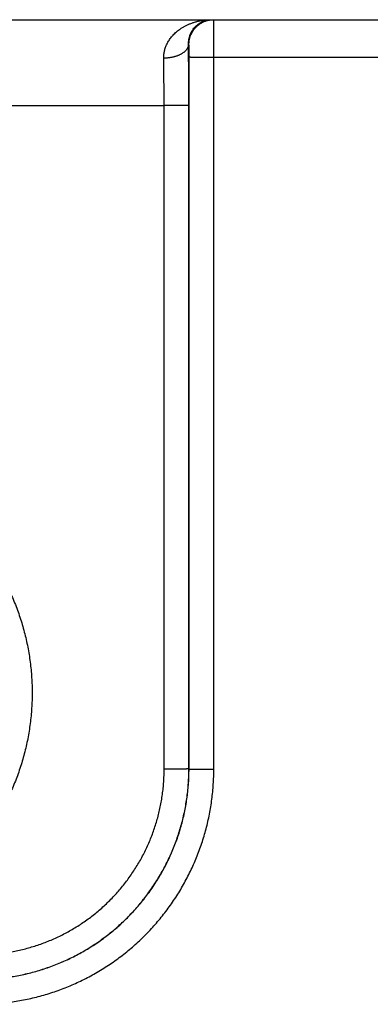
# Model space of a CAD drawing. Header units: inches. Extents: x 0 to 34, y 0 to 22.
# Tile 68 of 152: x 23.028 to 23.312, y 8.379 to 9.174. Entities that reach past the tile are written whole.
import ezdxf

# ---------------------------------------------------------------- set-up
doc = ezdxf.new("R2010")
doc.units = ezdxf.units.IN
doc.header["$LTSCALE"] = 1.87
doc.header["$MEASUREMENT"] = 0
doc.layers.get('0').update_dxf_attribs({"linetype": 'CONTINUOUS'})

msp = doc.modelspace()

# ---------------------------------------------------------------- linework, layer by layer
at = {"color": 7, "linetype": 'CONTINUOUS'}
for p, q in [((16.7548, 9.17443), (24.46884, 9.17443)), ((23.16512, 9.15443), (23.16477, 9.15443)), ((23.16521, 8.569), (23.16529, 9.14434)), ((23.1852, 8.56883), (23.18529, 9.14417)), ((23.18529, 9.14417), (23.43432, 9.14417)), ((22.54456, 9.10504), (23.14504, 9.10504)), ((23.14512, 8.56891), (23.14504, 9.10504)), ((23.16512, 8.56909), (23.16504, 9.10521)), ((23.16521, 8.569), (23.16512, 8.56909))]:
    msp.add_line(p, q, dxfattribs=at)
for points, knots in [([(23.14478, 9.14332), (23.14477, 9.14376), (23.14478, 9.14464), (23.14487, 9.14597), (23.14503, 9.14731), (23.14527, 9.14867), (23.14559, 9.15004), (23.146, 9.15143), (23.1465, 9.15282), (23.1471, 9.15423), (23.1478, 9.15564), (23.1486, 9.15706), (23.14952, 9.15848), (23.15055, 9.15989), (23.15171, 9.16128), (23.15299, 9.16266), (23.1544, 9.16401), (23.15594, 9.16533), (23.15762, 9.1666), (23.15943, 9.16781), (23.16138, 9.16895), (23.16345, 9.17002), (23.16564, 9.171), (23.16796, 9.17188), (23.17037, 9.17264), (23.17288, 9.17328), (23.17546, 9.17379), (23.1781, 9.17416), (23.18078, 9.17438), (23.18257, 9.17443), (23.18348, 9.17443)], [0, 0, 0, 0, 0.023892, 0.048044, 0.07256, 0.097538, 0.12307, 0.149244, 0.176142, 0.203837, 0.232408, 0.261944, 0.292521, 0.324205, 0.357071, 0.391191, 0.426615, 0.46338, 0.501538, 0.5411, 0.582046, 0.624368, 0.668013, 0.712892, 0.758907, 0.8059, 0.85368, 0.902064, 0.950893, 1, 1, 1, 1]), ([(23.16477, 9.15443), (23.16476, 9.15481), (23.16477, 9.15558), (23.16484, 9.15676), (23.16498, 9.15796), (23.16521, 9.15919), (23.16552, 9.16045), (23.16593, 9.16173), (23.16643, 9.16302), (23.16705, 9.16431), (23.16779, 9.16559), (23.16864, 9.16685), (23.16963, 9.16808), (23.17074, 9.16925), (23.17198, 9.17035), (23.17334, 9.17136), (23.17483, 9.17225), (23.17642, 9.17302), (23.1781, 9.17364), (23.17985, 9.17409), (23.18165, 9.17437), (23.18287, 9.17443), (23.18348, 9.17443)], [0, 0, 0, 0, 0.037436, 0.075945, 0.115653, 0.15667, 0.199094, 0.242973, 0.28835, 0.335237, 0.38362, 0.433545, 0.484966, 0.537864, 0.592166, 0.647766, 0.704564, 0.762389, 0.821082, 0.880366, 0.940055, 1, 1, 1, 1]), ([(23.16512, 9.15443), (23.16512, 9.1548), (23.16514, 9.15555), (23.16523, 9.15667), (23.16539, 9.15778), (23.16561, 9.15888), (23.16589, 9.15997), (23.16623, 9.16104), (23.16663, 9.16209), (23.16709, 9.16311), (23.1676, 9.16411), (23.16817, 9.16507), (23.1688, 9.16601), (23.16947, 9.16691), (23.1702, 9.16776), (23.17097, 9.16858), (23.17178, 9.16935), (23.17264, 9.17007), (23.17354, 9.17075), (23.17447, 9.17137), (23.17544, 9.17194), (23.17643, 9.17246), (23.17746, 9.17292), (23.17851, 9.17332), (23.17958, 9.17366), (23.18066, 9.17394), (23.18176, 9.17416), (23.18288, 9.17431), (23.18399, 9.17441), (23.18474, 9.17443), (23.18512, 9.17443)], [0, 0, 0, 0, 0.035717, 0.071433, 0.107149, 0.142866, 0.178582, 0.214298, 0.250014, 0.28573, 0.321446, 0.357162, 0.392877, 0.428592, 0.464307, 0.500022, 0.535736, 0.57145, 0.607164, 0.642877, 0.67859, 0.714303, 0.750016, 0.785728, 0.821441, 0.857153, 0.892865, 0.928576, 0.964288, 1, 1, 1, 1]), ([(23.18529, 9.14417), (23.18529, 9.14468), (23.18529, 9.14569), (23.18529, 9.14722), (23.18529, 9.14873), (23.18529, 9.15024), (23.18528, 9.15172), (23.18528, 9.15319), (23.18528, 9.15464), (23.18528, 9.15606), (23.18527, 9.15746), (23.18527, 9.15882), (23.18526, 9.16014), (23.18526, 9.16142), (23.18525, 9.16265), (23.18525, 9.16384), (23.18524, 9.16498), (23.18524, 9.16607), (23.18523, 9.1671), (23.18522, 9.16807), (23.18522, 9.16897), (23.18521, 9.16982), (23.1852, 9.17059), (23.18519, 9.1713), (23.18519, 9.17195), (23.18518, 9.17252), (23.18517, 9.17301), (23.18516, 9.17343), (23.18515, 9.17378), (23.18514, 9.17405), (23.18514, 9.17426), (23.18512, 9.17435), (23.18513, 9.17443), (23.18512, 9.17443)], [0, 0, 0, 0, 0.050477, 0.100839, 0.150955, 0.200694, 0.249927, 0.29854, 0.346429, 0.39347, 0.439518, 0.484437, 0.528126, 0.570484, 0.611387, 0.650712, 0.688362, 0.724251, 0.758282, 0.790346, 0.820356, 0.848252, 0.873976, 0.897468, 0.918668, 0.937512, 0.953943, 0.96792, 0.979409, 0.98838, 0.994809, 0.998679, 1, 1, 1, 1]), ([(23.16477, 9.15443), (23.16477, 9.15422), (23.16474, 9.15381), (23.16463, 9.15319), (23.16446, 9.15258), (23.16422, 9.15197), (23.16393, 9.15137), (23.16358, 9.15078), (23.16317, 9.1502), (23.1627, 9.14964), (23.16218, 9.14909), (23.16161, 9.14855), (23.16098, 9.14804), (23.16031, 9.14754), (23.15958, 9.14707), (23.15881, 9.14662), (23.158, 9.14619), (23.15714, 9.14579), (23.15625, 9.14541), (23.15532, 9.14507), (23.15436, 9.14475), (23.15337, 9.14446), (23.15236, 9.1442), (23.15132, 9.14398), (23.15026, 9.14378), (23.14918, 9.14362), (23.14809, 9.14349), (23.14699, 9.1434), (23.14589, 9.14334), (23.14515, 9.14332), (23.14478, 9.14332)], [0, 0, 0, 0, 0.024935, 0.050105, 0.075671, 0.101784, 0.128576, 0.156166, 0.184649, 0.214104, 0.244589, 0.276145, 0.308797, 0.342555, 0.377413, 0.413354, 0.45035, 0.488363, 0.527344, 0.567238, 0.607982, 0.649507, 0.691738, 0.734595, 0.777995, 0.821851, 0.866073, 0.910567, 0.955241, 1, 1, 1, 1]), ([(23.16504, 9.10521), (23.16504, 9.10637), (23.16504, 9.10868), (23.16503, 9.11215), (23.16503, 9.11561), (23.16502, 9.11905), (23.16501, 9.12248), (23.16499, 9.12588), (23.16498, 9.12925), (23.16496, 9.13259), (23.16494, 9.13588), (23.16492, 9.13912), (23.16489, 9.14231), (23.16487, 9.14544), (23.16484, 9.1485), (23.16481, 9.15149), (23.16478, 9.15346), (23.16477, 9.15443)], [0, 0, 0, 0, 0.070482, 0.140938, 0.21125, 0.281299, 0.350964, 0.420126, 0.488666, 0.556463, 0.623391, 0.689326, 0.754147, 0.817737, 0.879981, 0.940769, 1, 1, 1, 1]), ([(23.16529, 9.14434), (23.16529, 9.14456), (23.16529, 9.14499), (23.16529, 9.14564), (23.16529, 9.14628), (23.16529, 9.14692), (23.16528, 9.14756), (23.16528, 9.14817), (23.16528, 9.14878), (23.16527, 9.14936), (23.16526, 9.14992), (23.16526, 9.15046), (23.16525, 9.15097), (23.16524, 9.15145), (23.16523, 9.15191), (23.16523, 9.15233), (23.16522, 9.15271), (23.16521, 9.15306), (23.1652, 9.15337), (23.16519, 9.15365), (23.16518, 9.15388), (23.16517, 9.15407), (23.16515, 9.15422), (23.16514, 9.15433), (23.16513, 9.15439), (23.16513, 9.15443), (23.16512, 9.15443)], [0, 0, 0, 0, 0.064204, 0.128541, 0.19267, 0.256238, 0.31889, 0.380277, 0.440056, 0.497915, 0.553625, 0.606981, 0.657773, 0.705755, 0.750693, 0.79238, 0.830635, 0.865311, 0.896292, 0.92346, 0.946656, 0.965729, 0.980596, 0.991226, 0.997633, 1, 1, 1, 1]), ([(23.14504, 9.10504), (23.14504, 9.10601), (23.14504, 9.10794), (23.14504, 9.11083), (23.14503, 9.11371), (23.14502, 9.11657), (23.14501, 9.11942), (23.14499, 9.12223), (23.14497, 9.12502), (23.14495, 9.12778), (23.14493, 9.13049), (23.1449, 9.13316), (23.14488, 9.13578), (23.14485, 9.13834), (23.14481, 9.14085), (23.14479, 9.1425), (23.14478, 9.14332)], [0, 0, 0, 0, 0.075706, 0.151268, 0.226555, 0.301439, 0.375789, 0.449475, 0.52237, 0.594343, 0.66527, 0.735028, 0.803498, 0.870563, 0.936104, 1, 1, 1, 1]), ([(23.16529, 9.14434), (23.16531, 9.14433), (23.16536, 9.14433), (23.16547, 9.14432), (23.16565, 9.14431), (23.16588, 9.1443), (23.16617, 9.14429), (23.16652, 9.14428), (23.16693, 9.14427), (23.1674, 9.14427), (23.16792, 9.14426), (23.16849, 9.14425), (23.16912, 9.14424), (23.16979, 9.14423), (23.17052, 9.14423), (23.17129, 9.14422), (23.1721, 9.14421), (23.17295, 9.14421), (23.17384, 9.1442), (23.17477, 9.14419), (23.17572, 9.14419), (23.17671, 9.14419), (23.17772, 9.14418), (23.17876, 9.14418), (23.17982, 9.14417), (23.18089, 9.14417), (23.18198, 9.14417), (23.18308, 9.14417), (23.18418, 9.14417), (23.18492, 9.14417), (23.18529, 9.14417)], [0, 0, 0, 0, 0.002552, 0.008148, 0.016787, 0.028448, 0.043096, 0.060687, 0.081167, 0.104473, 0.130533, 0.159269, 0.19059, 0.224402, 0.2606, 0.299072, 0.339701, 0.382361, 0.426922, 0.473245, 0.521189, 0.570606, 0.621344, 0.673248, 0.726156, 0.779907, 0.834335, 0.889273, 0.944551, 1, 1, 1, 1]), ([(23.16504, 9.10521), (23.16502, 9.10521), (23.16497, 9.1052), (23.16486, 9.10519), (23.16468, 9.10518), (23.16445, 9.10517), (23.16416, 9.10517), (23.16381, 9.10516), (23.1634, 9.10515), (23.16293, 9.10514), (23.16241, 9.10513), (23.16184, 9.10512), (23.16121, 9.10511), (23.16054, 9.10511), (23.15981, 9.1051), (23.15905, 9.10509), (23.15823, 9.10508), (23.15738, 9.10508), (23.15649, 9.10507), (23.15557, 9.10507), (23.15461, 9.10506), (23.15362, 9.10506), (23.15261, 9.10505), (23.15157, 9.10505), (23.15051, 9.10505), (23.14944, 9.10504), (23.14835, 9.10504), (23.14725, 9.10504), (23.14615, 9.10504), (23.14541, 9.10504), (23.14504, 9.10504)], [0, 0, 0, 0, 0.002552, 0.008148, 0.016787, 0.028448, 0.043096, 0.060687, 0.081167, 0.104472, 0.130533, 0.159268, 0.19059, 0.224401, 0.260599, 0.299072, 0.3397, 0.382361, 0.426921, 0.473244, 0.521188, 0.570606, 0.621344, 0.673247, 0.726156, 0.779907, 0.834335, 0.889272, 0.944551, 1, 1, 1, 1]), ([(22.8448, 8.82424), (22.84687, 8.82424), (22.851, 8.82417), (22.8572, 8.82387), (22.86339, 8.82337), (22.86956, 8.82268), (22.87571, 8.82179), (22.88182, 8.8207), (22.8879, 8.81941), (22.89393, 8.81794), (22.89991, 8.81627), (22.90583, 8.8144), (22.91169, 8.81235), (22.91749, 8.81012), (22.9232, 8.8077), (22.92884, 8.80509), (22.93439, 8.80231), (22.93985, 8.79935), (22.94521, 8.79622), (22.95047, 8.79292), (22.95562, 8.78945), (22.96066, 8.78581), (22.96558, 8.78202), (22.97037, 8.77807), (22.97504, 8.77397), (22.97957, 8.76972), (22.98396, 8.76533), (22.98821, 8.76079), (22.99231, 8.75613), (22.99626, 8.75134), (23.00006, 8.74642), (23.00369, 8.74138), (23.00716, 8.73623), (23.01047, 8.73097), (23.0136, 8.72561), (23.01657, 8.72015), (23.01935, 8.7146), (23.02196, 8.70896), (23.02438, 8.70324), (23.02662, 8.69745), (23.02867, 8.69159), (23.03053, 8.68566), (23.0322, 8.67968), (23.03368, 8.67365), (23.03497, 8.66757), (23.03606, 8.66145), (23.03695, 8.65531), (23.03765, 8.64913), (23.03814, 8.64294), (23.03844, 8.63674), (23.03854, 8.63053), (23.03844, 8.62432), (23.03814, 8.61811), (23.03764, 8.61192), (23.03695, 8.60575), (23.03606, 8.5996), (23.03497, 8.59349), (23.03368, 8.58741), (23.0322, 8.58138), (23.03053, 8.5754), (23.02867, 8.56947), (23.02662, 8.56361), (23.02438, 8.55781), (23.02195, 8.5521), (23.01935, 8.54646), (23.01656, 8.5409), (23.0136, 8.53544), (23.01047, 8.53008), (23.00716, 8.52482), (23.00369, 8.51967), (23.00005, 8.51464), (22.99626, 8.50972), (22.99231, 8.50493), (22.98821, 8.50026), (22.98396, 8.49573), (22.97956, 8.49134), (22.97503, 8.48709), (22.97037, 8.48299), (22.96557, 8.47904), (22.96065, 8.47525), (22.95562, 8.47161), (22.95046, 8.46814), (22.94521, 8.46484), (22.93984, 8.46171), (22.93439, 8.45875), (22.92884, 8.45597), (22.9232, 8.45336), (22.91748, 8.45094), (22.91169, 8.44871), (22.90583, 8.44666), (22.89991, 8.44479), (22.89393, 8.44312), (22.8879, 8.44165), (22.88182, 8.44036), (22.87571, 8.43927), (22.86956, 8.43838), (22.86339, 8.43769), (22.8572, 8.43719), (22.851, 8.43689), (22.84687, 8.43682), (22.8448, 8.43682)], [0, 0, 0, 0, 0.010185, 0.020381, 0.030584, 0.04079, 0.050998, 0.061204, 0.071408, 0.08161, 0.091811, 0.102012, 0.112212, 0.122413, 0.132615, 0.142816, 0.153018, 0.163218, 0.173418, 0.183622, 0.19383, 0.204039, 0.214245, 0.22445, 0.234655, 0.244862, 0.255069, 0.265275, 0.27548, 0.285686, 0.295891, 0.306097, 0.316303, 0.326509, 0.336714, 0.34692, 0.357125, 0.367331, 0.377536, 0.387742, 0.397947, 0.408153, 0.418359, 0.428564, 0.43877, 0.448976, 0.459181, 0.469386, 0.479592, 0.489798, 0.500003, 0.510209, 0.520415, 0.53062, 0.540826, 0.551031, 0.561237, 0.571442, 0.581648, 0.591854, 0.602059, 0.612265, 0.62247, 0.632676, 0.642881, 0.653087, 0.663292, 0.673498, 0.683703, 0.693909, 0.704115, 0.714321, 0.724526, 0.734731, 0.744937, 0.755145, 0.765351, 0.775556, 0.785761, 0.795968, 0.806178, 0.816385, 0.826588, 0.83679, 0.846991, 0.857191, 0.867391, 0.877592, 0.887792, 0.897992, 0.908193, 0.918394, 0.928596, 0.938799, 0.949005, 0.959213, 0.969419, 0.979621, 0.989816, 1, 1, 1, 1]), ([(22.99517, 8.39909), (22.99706, 8.39909), (23.00085, 8.39915), (23.00653, 8.39944), (23.01219, 8.39991), (23.01784, 8.40058), (23.02346, 8.40143), (23.02904, 8.40247), (23.03459, 8.40369), (23.04009, 8.4051), (23.04555, 8.40669), (23.05095, 8.40847), (23.05628, 8.41042), (23.06155, 8.41255), (23.06674, 8.41486), (23.07185, 8.41734), (23.07688, 8.41998), (23.08181, 8.4228), (23.08665, 8.42577), (23.09138, 8.42891), (23.09601, 8.4322), (23.10052, 8.43565), (23.10492, 8.43924), (23.10919, 8.44298), (23.11334, 8.44686), (23.11736, 8.45087), (23.12124, 8.45502), (23.12497, 8.4593), (23.12857, 8.46369), (23.13201, 8.46821), (23.1353, 8.47284), (23.13844, 8.47757), (23.14142, 8.48241), (23.14423, 8.48735), (23.14688, 8.49237), (23.14935, 8.49749), (23.15166, 8.50268), (23.15379, 8.50795), (23.15574, 8.51329), (23.15752, 8.51869), (23.15911, 8.52414), (23.16052, 8.52965), (23.16175, 8.5352), (23.16278, 8.54079), (23.16364, 8.54641), (23.1643, 8.55205), (23.16477, 8.55772), (23.16506, 8.5634), (23.16512, 8.56719), (23.16512, 8.56909)], [0, 0, 0, 0, 0.021294, 0.042582, 0.063864, 0.085142, 0.106418, 0.127694, 0.148971, 0.170248, 0.191526, 0.212805, 0.234085, 0.255364, 0.276639, 0.297909, 0.319176, 0.340442, 0.361711, 0.382978, 0.404244, 0.425507, 0.44677, 0.468033, 0.489297, 0.510563, 0.53183, 0.553097, 0.574364, 0.595631, 0.616901, 0.638173, 0.659446, 0.680718, 0.701991, 0.723267, 0.744549, 0.765834, 0.787121, 0.808407, 0.829692, 0.850977, 0.872261, 0.893545, 0.914829, 0.936115, 0.957405, 0.9787, 1, 1, 1, 1]), ([(22.99517, 8.41891), (22.99688, 8.41891), (23.0003, 8.41897), (23.00542, 8.41923), (23.01052, 8.41967), (23.01561, 8.42028), (23.02067, 8.42107), (23.0257, 8.42202), (23.0307, 8.42315), (23.03565, 8.42445), (23.04055, 8.42591), (23.04541, 8.42755), (23.05021, 8.42934), (23.05494, 8.4313), (23.0596, 8.43343), (23.06419, 8.4357), (23.06869, 8.43814), (23.07311, 8.44072), (23.07744, 8.44346), (23.08167, 8.44634), (23.0858, 8.44936), (23.08983, 8.45253), (23.09375, 8.45583), (23.09755, 8.45926), (23.10123, 8.46282), (23.10479, 8.4665), (23.10822, 8.4703), (23.11152, 8.47422), (23.11468, 8.47824), (23.1177, 8.48238), (23.12058, 8.48661), (23.12332, 8.49094), (23.1259, 8.49536), (23.12834, 8.49987), (23.13062, 8.50446), (23.13274, 8.50912), (23.1347, 8.51385), (23.13649, 8.51865), (23.13813, 8.52351), (23.13959, 8.52842), (23.14089, 8.53337), (23.14202, 8.53837), (23.14297, 8.5434), (23.14376, 8.54846), (23.14437, 8.55355), (23.1448, 8.55866), (23.14506, 8.56378), (23.14512, 8.5672), (23.14512, 8.56891)], [0, 0, 0, 0, 0.021771, 0.043533, 0.065286, 0.087029, 0.108763, 0.130491, 0.152217, 0.173944, 0.195675, 0.21741, 0.239151, 0.260892, 0.28263, 0.304363, 0.326093, 0.347823, 0.369553, 0.391283, 0.413013, 0.434743, 0.456474, 0.478206, 0.499938, 0.521671, 0.543405, 0.565137, 0.58687, 0.608603, 0.630336, 0.652071, 0.673805, 0.695539, 0.717277, 0.73902, 0.760768, 0.782515, 0.804258, 0.825997, 0.847731, 0.869463, 0.891199, 0.912942, 0.934694, 0.956455, 0.978224, 1, 1, 1, 1]), ([(22.9952, 8.39906), (22.9971, 8.39906), (23.00089, 8.39912), (23.00656, 8.3994), (23.01223, 8.39988), (23.01787, 8.40054), (23.02349, 8.40139), (23.02908, 8.40243), (23.03463, 8.40366), (23.04014, 8.40507), (23.0456, 8.40666), (23.051, 8.40843), (23.05633, 8.41039), (23.0616, 8.41252), (23.06679, 8.41482), (23.0719, 8.4173), (23.07693, 8.41995), (23.08187, 8.42276), (23.08671, 8.42573), (23.09144, 8.42887), (23.09607, 8.43216), (23.10059, 8.43561), (23.10498, 8.4392), (23.10926, 8.44294), (23.11341, 8.44681), (23.11742, 8.45083), (23.1213, 8.45497), (23.12504, 8.45925), (23.12863, 8.46365), (23.13208, 8.46816), (23.13537, 8.47279), (23.13851, 8.47752), (23.14149, 8.48236), (23.1443, 8.48729), (23.14695, 8.49232), (23.14943, 8.49743), (23.15173, 8.50262), (23.15386, 8.50789), (23.15582, 8.51322), (23.15759, 8.51862), (23.15919, 8.52408), (23.1606, 8.52958), (23.16182, 8.53513), (23.16286, 8.54072), (23.16372, 8.54634), (23.16438, 8.55198), (23.16486, 8.55764), (23.16514, 8.56332), (23.1652, 8.56711), (23.16521, 8.569)], [0, 0, 0, 0, 0.021292, 0.042581, 0.063869, 0.085156, 0.106443, 0.127729, 0.149015, 0.170299, 0.191585, 0.21287, 0.234153, 0.255432, 0.276706, 0.297981, 0.319256, 0.34053, 0.361801, 0.383069, 0.404338, 0.425606, 0.446874, 0.46814, 0.489405, 0.510668, 0.531931, 0.553197, 0.574465, 0.595735, 0.617003, 0.638271, 0.659541, 0.680814, 0.702087, 0.72336, 0.744632, 0.765907, 0.787186, 0.808468, 0.829748, 0.851028, 0.872309, 0.89359, 0.914871, 0.936152, 0.957434, 0.978716, 1, 1, 1, 1]), ([(22.9952, 8.37888), (22.99723, 8.37888), (23.0013, 8.37895), (23.00738, 8.37924), (23.01346, 8.37973), (23.01951, 8.38041), (23.02554, 8.38129), (23.03154, 8.38236), (23.03749, 8.38362), (23.04341, 8.38507), (23.04928, 8.38671), (23.05509, 8.38853), (23.06084, 8.39054), (23.06652, 8.39274), (23.07213, 8.39511), (23.07766, 8.39767), (23.0831, 8.4004), (23.08846, 8.4033), (23.09372, 8.40637), (23.09887, 8.40961), (23.10393, 8.41302), (23.10886, 8.41658), (23.11369, 8.4203), (23.11839, 8.42417), (23.12296, 8.42819), (23.1274, 8.43236), (23.13171, 8.43667), (23.13587, 8.44111), (23.1399, 8.44568), (23.14377, 8.45038), (23.14749, 8.4552), (23.15105, 8.46014), (23.15446, 8.46519), (23.1577, 8.47034), (23.16077, 8.4756), (23.16368, 8.48095), (23.16641, 8.48639), (23.16896, 8.49192), (23.17134, 8.49753), (23.17353, 8.50321), (23.17555, 8.50896), (23.17737, 8.51477), (23.17901, 8.52063), (23.18046, 8.52655), (23.18173, 8.53251), (23.18279, 8.5385), (23.18367, 8.54453), (23.18435, 8.55058), (23.18484, 8.55665), (23.18514, 8.56274), (23.1852, 8.5668), (23.1852, 8.56883)], [0, 0, 0, 0, 0.020418, 0.040837, 0.061256, 0.081672, 0.102085, 0.122495, 0.142903, 0.16331, 0.183721, 0.204136, 0.224553, 0.244966, 0.265374, 0.285779, 0.306187, 0.326596, 0.347005, 0.367412, 0.387818, 0.408224, 0.42863, 0.449036, 0.469441, 0.489847, 0.510251, 0.530656, 0.551061, 0.571466, 0.591871, 0.612275, 0.632679, 0.653084, 0.673491, 0.693899, 0.714303, 0.734705, 0.755107, 0.775516, 0.795928, 0.816339, 0.836744, 0.857147, 0.877549, 0.897953, 0.91836, 0.938771, 0.959184, 0.979594, 1, 1, 1, 1]), ([(23.16512, 8.56909), (23.1651, 8.56908), (23.16505, 8.56908), (23.16494, 8.56906), (23.16477, 8.56906), (23.16453, 8.56905), (23.16424, 8.56904), (23.16389, 8.56903), (23.16348, 8.56902), (23.16301, 8.56901), (23.16249, 8.569), (23.16192, 8.56899), (23.16129, 8.56899), (23.16062, 8.56898), (23.1599, 8.56897), (23.15913, 8.56896), (23.15832, 8.56896), (23.15746, 8.56895), (23.15657, 8.56894), (23.15565, 8.56894), (23.15469, 8.56893), (23.1537, 8.56893), (23.15269, 8.56893), (23.15165, 8.56892), (23.15059, 8.56892), (23.14952, 8.56892), (23.14843, 8.56891), (23.14734, 8.56891), (23.14623, 8.56891), (23.14549, 8.56891), (23.14512, 8.56891)], [0, 0, 0, 0, 0.002552, 0.008148, 0.016787, 0.028448, 0.043096, 0.060687, 0.081166, 0.104472, 0.130533, 0.159268, 0.19059, 0.224401, 0.260599, 0.299071, 0.3397, 0.38236, 0.426921, 0.473244, 0.521188, 0.570606, 0.621344, 0.673247, 0.726156, 0.779907, 0.834335, 0.889273, 0.944551, 1, 1, 1, 1]), ([(23.16521, 8.569), (23.16522, 8.56899), (23.16528, 8.56899), (23.16539, 8.56898), (23.16556, 8.56897), (23.16579, 8.56896), (23.16608, 8.56895), (23.16644, 8.56894), (23.16685, 8.56893), (23.16731, 8.56892), (23.16783, 8.56892), (23.16841, 8.56891), (23.16903, 8.5689), (23.16971, 8.56889), (23.17043, 8.56888), (23.1712, 8.56888), (23.17201, 8.56887), (23.17286, 8.56886), (23.17375, 8.56886), (23.17468, 8.56885), (23.17564, 8.56885), (23.17662, 8.56884), (23.17764, 8.56884), (23.17867, 8.56884), (23.17973, 8.56883), (23.1808, 8.56883), (23.18189, 8.56883), (23.18299, 8.56883), (23.18409, 8.56883), (23.18483, 8.56883), (23.1852, 8.56883)], [0, 0, 0, 0, 0.002552, 0.008148, 0.016787, 0.028448, 0.043096, 0.060686, 0.081166, 0.104471, 0.130532, 0.159267, 0.190588, 0.224399, 0.260597, 0.299069, 0.339698, 0.382358, 0.426918, 0.473241, 0.521186, 0.570603, 0.621341, 0.673245, 0.726153, 0.779905, 0.834333, 0.889272, 0.94455, 1, 1, 1, 1])]:
    msp.add_open_spline(points, degree=3, knots=knots, dxfattribs=at)

doc.saveas('drawing.dxf')
